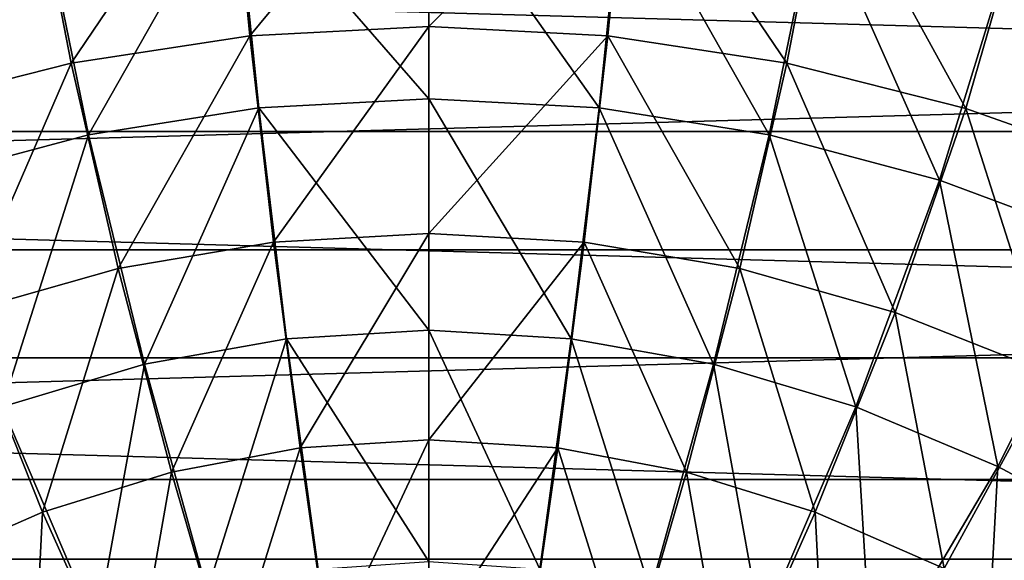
# Model space of a CAD drawing. Header units: millimetres. Extents: x -100 to 100, y -64 to 136.
# Tile 18 of 256: x -5 to 6, y -54 to -48. Entities that reach past the tile are written whole.
import ezdxf

# ---------------------------------------------------------------- set-up
doc = ezdxf.new("R2010")
doc.units = ezdxf.units.MM
doc.header["$LTSCALE"] = 159.143519
for name, color, linetype in [('397', 7, 'CONTINUOUS'), ('407', 7, 'CONTINUOUS'), ('505', 7, 'CONTINUOUS'), ('512', 7, 'CONTINUOUS')]:
    doc.layers.add(name, color=color, linetype=linetype)

msp = doc.modelspace()

# ---------------------------------------------------------------- linework, layer by layer
at = {"layer": '397', "color": 7, "linetype": 'CONTINUOUS', "true_color": 0xaaaaaa}
for points in [[(-47.89, -50.846, 45.7), (52.673, -48.025, 45.7), (-52.673, -48.025, 45.7), (-47.89, -50.846, 45.7)], [(47.89, -50.846, 45.7), (52.673, -48.025, 45.7), (-47.89, -50.846, 45.7), (47.89, -50.846, 45.7)], [(-42.956, -53.395, 45.7), (47.89, -50.846, 45.7), (-47.89, -50.846, 45.7), (-42.956, -53.395, 45.7)], [(42.956, -53.395, 45.7), (47.89, -50.846, 45.7), (-42.956, -53.395, 45.7), (42.956, -53.395, 45.7)], [(-37.887, -55.663, 45.7), (42.956, -53.395, 45.7), (-42.956, -53.395, 45.7), (-37.887, -55.663, 45.7)], [(37.887, -55.663, 45.7), (42.956, -53.395, 45.7), (-37.887, -55.663, 45.7), (37.887, -55.663, 45.7)]]:
    msp.add_3dface(points, dxfattribs=at)
at = {"layer": '407', "color": 7, "linetype": 'CONTINUOUS'}
for points in [[(-47.163, -49.534, 36.7), (-51.873, -46.756, 36.7), (47.163, -49.534, 36.7), (-47.163, -49.534, 36.7)], [(47.163, -49.534, 36.7), (-51.873, -46.756, 36.7), (51.873, -46.756, 36.7), (47.163, -49.534, 36.7)], [(-42.303, -52.045, 36.7), (-47.163, -49.534, 36.7), (42.303, -52.045, 36.7), (-42.303, -52.045, 36.7)], [(42.303, -52.045, 36.7), (-47.163, -49.534, 36.7), (47.163, -49.534, 36.7), (42.303, -52.045, 36.7)], [(-37.312, -54.278, 36.7), (-42.303, -52.045, 36.7), (37.312, -54.278, 36.7), (-37.312, -54.278, 36.7)], [(37.312, -54.278, 36.7), (-42.303, -52.045, 36.7), (42.303, -52.045, 36.7), (37.312, -54.278, 36.7)], [(-32.202, -56.229, 36.7), (-37.312, -54.278, 36.7), (32.202, -56.229, 36.7), (-32.202, -56.229, 36.7)], [(32.202, -56.229, 36.7), (-37.312, -54.278, 36.7), (37.312, -54.278, 36.7), (32.202, -56.229, 36.7)]]:
    msp.add_3dface(points, dxfattribs=at)
at = {"layer": '505', "color": 7, "linetype": 'CONTINUOUS', "true_color": 0xaaaaaa}
for points in [[(0, -46.599, 105.44), (-2.15, -46.7, 105.426), (0, -49.17, 105.366), (0, -46.599, 105.44)], [(2.15, -46.7, 105.426), (0, -46.599, 105.44), (1.887, -49.27, 105.353), (2.15, -46.7, 105.426)], [(1.887, -49.27, 105.353), (0, -46.599, 105.44), (0, -49.17, 105.366), (1.887, -49.27, 105.353)], [(-2.15, -46.7, 105.426), (-4.301, -47.003, 105.384), (-3.774, -49.572, 105.314), (-2.15, -46.7, 105.426)], [(-1.887, -49.27, 105.353), (-2.15, -46.7, 105.426), (-3.774, -49.572, 105.314), (-1.887, -49.27, 105.353)], [(0, -49.17, 105.366), (-2.15, -46.7, 105.426), (-1.887, -49.27, 105.353), (0, -49.17, 105.366)], [(3.774, -49.572, 105.314), (2.15, -46.7, 105.426), (1.887, -49.27, 105.353), (3.774, -49.572, 105.314)], [(4.301, -47.003, 105.384), (2.15, -46.7, 105.426), (3.774, -49.572, 105.314), (4.301, -47.003, 105.384)], [(-4.301, -47.003, 105.384), (-6.451, -47.509, 105.314), (-5.662, -50.074, 105.249), (-4.301, -47.003, 105.384)], [(-3.774, -49.572, 105.314), (-4.301, -47.003, 105.384), (-5.662, -50.074, 105.249), (-3.774, -49.572, 105.314)], [(5.662, -50.074, 105.249), (4.301, -47.003, 105.384), (3.774, -49.572, 105.314), (5.662, -50.074, 105.249)], [(6.451, -47.509, 105.314), (4.301, -47.003, 105.384), (5.662, -50.074, 105.249), (6.451, -47.509, 105.314)], [(7.549, -50.778, 105.159), (6.451, -47.509, 105.314), (5.662, -50.074, 105.249), (7.549, -50.778, 105.159)], [(0, -49.17, 105.366), (-1.887, -49.27, 105.353), (0, -51.739, 105.261), (0, -49.17, 105.366)], [(1.887, -49.27, 105.353), (0, -49.17, 105.366), (1.578, -51.833, 105.25), (1.887, -49.27, 105.353)], [(1.578, -51.833, 105.25), (0, -49.17, 105.366), (0, -51.739, 105.261), (1.578, -51.833, 105.25)], [(-1.887, -49.27, 105.353), (-3.774, -49.572, 105.314), (-3.155, -52.117, 105.216), (-1.887, -49.27, 105.353)], [(-1.578, -51.833, 105.25), (-1.887, -49.27, 105.353), (-3.155, -52.117, 105.216), (-1.578, -51.833, 105.25)], [(0, -51.739, 105.261), (-1.887, -49.27, 105.353), (-1.578, -51.833, 105.25), (0, -51.739, 105.261)], [(3.155, -52.117, 105.216), (1.887, -49.27, 105.353), (1.578, -51.833, 105.25), (3.155, -52.117, 105.216)], [(3.774, -49.572, 105.314), (1.887, -49.27, 105.353), (3.155, -52.117, 105.216), (3.774, -49.572, 105.314)], [(-3.774, -49.572, 105.314), (-5.662, -50.074, 105.249), (-4.733, -52.589, 105.159), (-3.774, -49.572, 105.314)], [(-3.155, -52.117, 105.216), (-3.774, -49.572, 105.314), (-4.733, -52.589, 105.159), (-3.155, -52.117, 105.216)], [(4.733, -52.589, 105.159), (3.774, -49.572, 105.314), (3.155, -52.117, 105.216), (4.733, -52.589, 105.159)], [(5.662, -50.074, 105.249), (3.774, -49.572, 105.314), (4.733, -52.589, 105.159), (5.662, -50.074, 105.249)], [(6.31, -53.25, 105.08), (5.662, -50.074, 105.249), (4.733, -52.589, 105.159), (6.31, -53.25, 105.08)], [(7.549, -50.778, 105.159), (5.662, -50.074, 105.249), (6.31, -53.25, 105.08), (7.549, -50.778, 105.159)], [(7.888, -54.1, 104.979), (7.549, -50.778, 105.159), (6.31, -53.25, 105.08), (7.888, -54.1, 104.979)], [(0, -51.739, 105.261), (-1.578, -51.833, 105.25), (0, -54.307, 105.126), (0, -51.739, 105.261)], [(1.578, -51.833, 105.25), (0, -51.739, 105.261), (1.229, -54.389, 105.117), (1.578, -51.833, 105.25)], [(1.229, -54.389, 105.117), (0, -51.739, 105.261), (0, -54.307, 105.126), (1.229, -54.389, 105.117)], [(-1.578, -51.833, 105.25), (-3.155, -52.117, 105.216), (-2.458, -54.635, 105.09), (-1.578, -51.833, 105.25)], [(-1.229, -54.389, 105.117), (-1.578, -51.833, 105.25), (-2.458, -54.635, 105.09), (-1.229, -54.389, 105.117)], [(0, -54.307, 105.126), (-1.578, -51.833, 105.25), (-1.229, -54.389, 105.117), (0, -54.307, 105.126)], [(2.458, -54.635, 105.09), (1.578, -51.833, 105.25), (1.229, -54.389, 105.117), (2.458, -54.635, 105.09)], [(3.155, -52.117, 105.216), (1.578, -51.833, 105.25), (2.458, -54.635, 105.09), (3.155, -52.117, 105.216)], [(-3.155, -52.117, 105.216), (-4.733, -52.589, 105.159), (-3.686, -55.044, 105.044), (-3.155, -52.117, 105.216)], [(-2.458, -54.635, 105.09), (-3.155, -52.117, 105.216), (-3.686, -55.044, 105.044), (-2.458, -54.635, 105.09)], [(3.686, -55.044, 105.044), (3.155, -52.117, 105.216), (2.458, -54.635, 105.09), (3.686, -55.044, 105.044)], [(4.733, -52.589, 105.159), (3.155, -52.117, 105.216), (3.686, -55.044, 105.044), (4.733, -52.589, 105.159)], [(-3.686, -55.044, 105.044), (-4.733, -52.589, 105.159), (-4.915, -55.618, 104.979), (-3.686, -55.044, 105.044)], [(4.915, -55.618, 104.979), (4.733, -52.589, 105.159), (3.686, -55.044, 105.044), (4.915, -55.618, 104.979)], [(6.31, -53.25, 105.08), (4.733, -52.589, 105.159), (4.915, -55.618, 104.979), (6.31, -53.25, 105.08)], [(6.144, -56.356, 104.897), (6.31, -53.25, 105.08), (4.915, -55.618, 104.979), (6.144, -56.356, 104.897)], [(7.888, -54.1, 104.979), (6.31, -53.25, 105.08), (6.144, -56.356, 104.897), (7.888, -54.1, 104.979)], [(7.373, -57.257, 104.796), (7.888, -54.1, 104.979), (6.144, -56.356, 104.897), (7.373, -57.257, 104.796)]]:
    msp.add_3dface(points, dxfattribs=at)
at = {"layer": '512', "color": 7, "linetype": 'CONTINUOUS', "true_color": 0xaaaaaa}
for points in [[(-2.207, -46.173, 98.624), (0, -46.073, 98.595), (-1.985, -48.471, 98.742), (-2.207, -46.173, 98.624)], [(-1.985, -48.471, 98.742), (0, -46.073, 98.595), (0, -48.37, 98.715), (-1.985, -48.471, 98.742)], [(0, -46.073, 98.595), (2.207, -46.173, 98.624), (0, -48.37, 98.715), (0, -46.073, 98.595)], [(-4.414, -46.472, 98.71), (-2.207, -46.173, 98.624), (-3.969, -48.774, 98.822), (-4.414, -46.472, 98.71)], [(-3.969, -48.774, 98.822), (-2.207, -46.173, 98.624), (-1.985, -48.471, 98.742), (-3.969, -48.774, 98.822)], [(0, -48.37, 98.715), (2.207, -46.173, 98.624), (1.985, -48.471, 98.742), (0, -48.37, 98.715)], [(1.985, -48.471, 98.742), (2.207, -46.173, 98.624), (3.969, -48.774, 98.822), (1.985, -48.471, 98.742)], [(2.207, -46.173, 98.624), (4.414, -46.472, 98.71), (3.969, -48.774, 98.822), (2.207, -46.173, 98.624)], [(-6.621, -46.972, 98.853), (-4.414, -46.472, 98.71), (-5.954, -49.277, 98.956), (-6.621, -46.972, 98.853)], [(-5.954, -49.277, 98.956), (-4.414, -46.472, 98.71), (-3.969, -48.774, 98.822), (-5.954, -49.277, 98.956)], [(3.969, -48.774, 98.822), (4.414, -46.472, 98.71), (5.954, -49.277, 98.956), (3.969, -48.774, 98.822)], [(4.414, -46.472, 98.71), (6.621, -46.972, 98.853), (5.954, -49.277, 98.956), (4.414, -46.472, 98.71)], [(5.954, -49.277, 98.956), (6.621, -46.972, 98.853), (7.939, -49.983, 99.143), (5.954, -49.277, 98.956)], [(-3.969, -48.774, 98.822), (-1.985, -48.471, 98.742), (-3.447, -51.055, 98.978), (-3.969, -48.774, 98.822)], [(-3.447, -51.055, 98.978), (-1.985, -48.471, 98.742), (-1.723, -50.763, 98.906), (-3.447, -51.055, 98.978)], [(-1.985, -48.471, 98.742), (0, -48.37, 98.715), (-1.723, -50.763, 98.906), (-1.985, -48.471, 98.742)], [(-1.723, -50.763, 98.906), (0, -48.37, 98.715), (0, -50.665, 98.882), (-1.723, -50.763, 98.906)], [(0, -48.37, 98.715), (1.985, -48.471, 98.742), (0, -50.665, 98.882), (0, -48.37, 98.715)], [(0, -50.665, 98.882), (1.985, -48.471, 98.742), (1.723, -50.763, 98.906), (0, -50.665, 98.882)], [(1.723, -50.763, 98.906), (1.985, -48.471, 98.742), (3.447, -51.055, 98.978), (1.723, -50.763, 98.906)], [(1.985, -48.471, 98.742), (3.969, -48.774, 98.822), (3.447, -51.055, 98.978), (1.985, -48.471, 98.742)], [(-5.954, -49.277, 98.956), (-3.969, -48.774, 98.822), (-5.17, -51.542, 99.099), (-5.954, -49.277, 98.956)], [(-5.17, -51.542, 99.099), (-3.969, -48.774, 98.822), (-3.447, -51.055, 98.978), (-5.17, -51.542, 99.099)], [(3.447, -51.055, 98.978), (3.969, -48.774, 98.822), (5.17, -51.542, 99.099), (3.447, -51.055, 98.978)], [(3.969, -48.774, 98.822), (5.954, -49.277, 98.956), (5.17, -51.542, 99.099), (3.969, -48.774, 98.822)], [(5.17, -51.542, 99.099), (5.954, -49.277, 98.956), (6.894, -52.224, 99.269), (5.17, -51.542, 99.099)], [(5.954, -49.277, 98.956), (7.939, -49.983, 99.143), (6.894, -52.224, 99.269), (5.954, -49.277, 98.956)], [(-3.447, -51.055, 98.978), (-1.723, -50.763, 98.906), (-2.856, -53.313, 99.179), (-3.447, -51.055, 98.978)], [(-2.856, -53.313, 99.179), (-1.723, -50.763, 98.906), (-1.428, -53.045, 99.117), (-2.856, -53.313, 99.179)], [(-1.723, -50.763, 98.906), (0, -50.665, 98.882), (-1.428, -53.045, 99.117), (-1.723, -50.763, 98.906)], [(-1.428, -53.045, 99.117), (0, -50.665, 98.882), (0, -52.956, 99.096), (-1.428, -53.045, 99.117)], [(0, -50.665, 98.882), (1.723, -50.763, 98.906), (0, -52.956, 99.096), (0, -50.665, 98.882)], [(0, -52.956, 99.096), (1.723, -50.763, 98.906), (1.428, -53.045, 99.117), (0, -52.956, 99.096)], [(1.428, -53.045, 99.117), (1.723, -50.763, 98.906), (2.856, -53.313, 99.179), (1.428, -53.045, 99.117)], [(1.723, -50.763, 98.906), (3.447, -51.055, 98.978), (2.856, -53.313, 99.179), (1.723, -50.763, 98.906)], [(-5.17, -51.542, 99.099), (-3.447, -51.055, 98.978), (-4.284, -53.759, 99.283), (-5.17, -51.542, 99.099)], [(-4.284, -53.759, 99.283), (-3.447, -51.055, 98.978), (-2.856, -53.313, 99.179), (-4.284, -53.759, 99.283)], [(2.856, -53.313, 99.179), (3.447, -51.055, 98.978), (4.284, -53.759, 99.283), (2.856, -53.313, 99.179)], [(3.447, -51.055, 98.978), (5.17, -51.542, 99.099), (4.284, -53.759, 99.283), (3.447, -51.055, 98.978)], [(-5.712, -54.384, 99.429), (-5.17, -51.542, 99.099), (-4.284, -53.759, 99.283), (-5.712, -54.384, 99.429)], [(4.284, -53.759, 99.283), (5.17, -51.542, 99.099), (5.712, -54.384, 99.429), (4.284, -53.759, 99.283)], [(5.17, -51.542, 99.099), (6.894, -52.224, 99.269), (5.712, -54.384, 99.429), (5.17, -51.542, 99.099)], [(5.712, -54.384, 99.429), (6.894, -52.224, 99.269), (7.141, -55.186, 99.617), (5.712, -54.384, 99.429)], [(-2.856, -53.313, 99.179), (-1.428, -53.045, 99.117), (-2.209, -55.545, 99.424), (-2.856, -53.313, 99.179)], [(-2.209, -55.545, 99.424), (-1.428, -53.045, 99.117), (-1.105, -55.318, 99.374), (-2.209, -55.545, 99.424)], [(-1.428, -53.045, 99.117), (0, -52.956, 99.096), (-1.105, -55.318, 99.374), (-1.428, -53.045, 99.117)], [(-1.105, -55.318, 99.374), (0, -52.956, 99.096), (0, -55.242, 99.358), (-1.105, -55.318, 99.374)], [(0, -52.956, 99.096), (1.428, -53.045, 99.117), (0, -55.242, 99.358), (0, -52.956, 99.096)], [(0, -55.242, 99.358), (1.428, -53.045, 99.117), (1.105, -55.318, 99.374), (0, -55.242, 99.358)], [(1.105, -55.318, 99.374), (1.428, -53.045, 99.117), (2.209, -55.545, 99.424), (1.105, -55.318, 99.374)], [(1.428, -53.045, 99.117), (2.856, -53.313, 99.179), (2.209, -55.545, 99.424), (1.428, -53.045, 99.117)], [(-4.284, -53.759, 99.283), (-2.856, -53.313, 99.179), (-3.314, -55.924, 99.508), (-4.284, -53.759, 99.283)], [(-3.314, -55.924, 99.508), (-2.856, -53.313, 99.179), (-2.209, -55.545, 99.424), (-3.314, -55.924, 99.508)], [(2.209, -55.545, 99.424), (2.856, -53.313, 99.179), (3.314, -55.924, 99.508), (2.209, -55.545, 99.424)], [(2.856, -53.313, 99.179), (4.284, -53.759, 99.283), (3.314, -55.924, 99.508), (2.856, -53.313, 99.179)], [(-5.712, -54.384, 99.429), (-4.284, -53.759, 99.283), (-4.419, -56.454, 99.625), (-5.712, -54.384, 99.429)], [(-4.419, -56.454, 99.625), (-4.284, -53.759, 99.283), (-3.314, -55.924, 99.508), (-4.419, -56.454, 99.625)], [(3.314, -55.924, 99.508), (4.284, -53.759, 99.283), (4.419, -56.454, 99.625), (3.314, -55.924, 99.508)], [(4.284, -53.759, 99.283), (5.712, -54.384, 99.429), (4.419, -56.454, 99.625), (4.284, -53.759, 99.283)]]:
    msp.add_3dface(points, dxfattribs=at)

doc.saveas('drawing.dxf')
